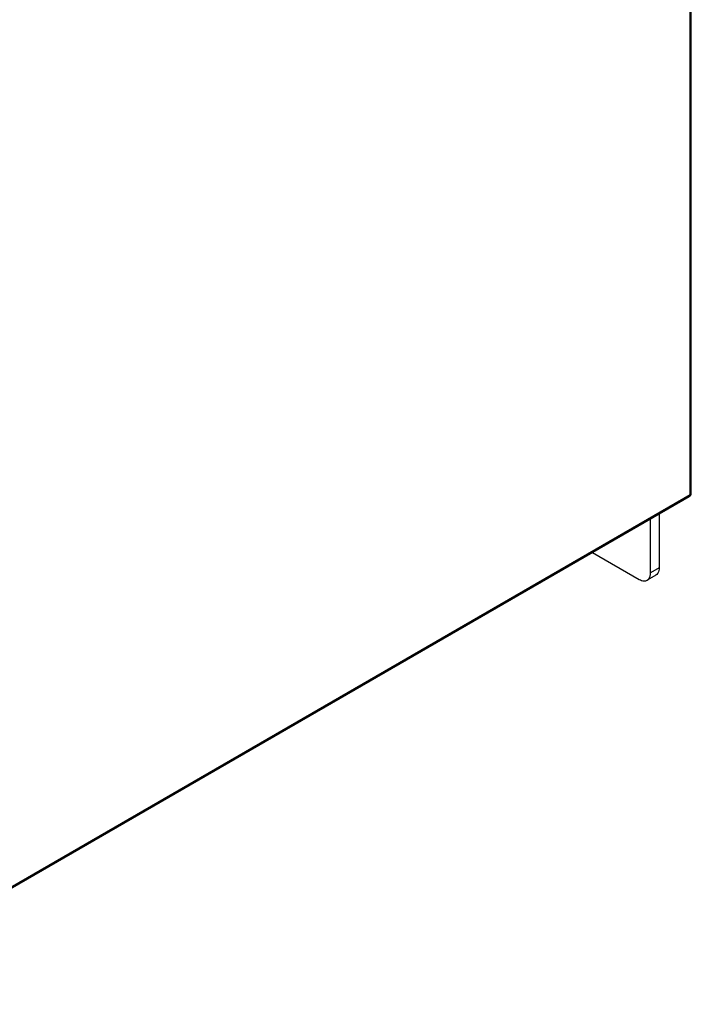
# Model space of a CAD drawing. Header units: millimetres. Extents: x 0 to 1189, y 0 to 841.
# Tile 58 of 67: x 1067 to 1109, y 517 to 578. Entities that reach past the tile are written whole.
import ezdxf

# ---------------------------------------------------------------- set-up
doc = ezdxf.new("R2010")
doc.units = ezdxf.units.MM
doc.header["$LTSCALE"] = 65.395
doc.layers.get('0').update_dxf_attribs({"linetype": 'CONTINUOUS'})

msp = doc.modelspace()

# ---------------------------------------------------------------- linework, layer by layer
at = {"color": 9, "linetype": 'CONTINUOUS'}
for p, q in [((1108.5577, 548.6321), (1108.5577, 735.8623)), ((1053.4828, 516.8348), (1108.5577, 548.6321)), ((1106.6105, 544.0408), (1106.0801, 543.7346))]:
    msp.add_line(p, q, dxfattribs=at)
at = {"color": 7, "linetype": 'CONTINUOUS'}
for p, q in [((1108.6309, 548.7342), (1108.6309, 735.9644)), ((1053.4311, 516.7204), (1108.5059, 548.5177)), ((1106.6105, 547.4233), (1106.6105, 544.0408)), ((1106.4033, 543.583), (1105.873, 543.2768))]:
    msp.add_line(p, q, dxfattribs=at)
at = {"color": 3, "linetype": 'CONTINUOUS'}
for p, q in [((1106.0801, 543.7346), (1106.0801, 547.1171)), ((1102.4436, 545.0176), (1105.373, 543.3264))]:
    msp.add_line(p, q, dxfattribs=at)
at = {"color": 7, "linetype": 'CONTINUOUS'}
msp.add_arc((1108.3809, 548.7342), 0.25, 300.029141, 359.971135, dxfattribs=at)
at = {"color": 9, "linetype": 'CONTINUOUS'}
for points, knots in [([(1108.5577, 548.6321), (1108.5687, 548.6384), (1108.5886, 548.6521), (1108.6123, 548.6771), (1108.6274, 548.7048), (1108.6309, 548.7246), (1108.6309, 548.7341)], [0, 0, 0, 0, 0.2897855, 0.5490395, 0.7822299, 1, 1, 1, 1]), ([(1108.5577, 548.6321), (1108.5577, 548.6194), (1108.5558, 548.5954), (1108.546, 548.5623), (1108.5296, 548.5354), (1108.5142, 548.5225), (1108.506, 548.5177)], [0, 0, 0, 0, 0.2897836, 0.5490374, 0.7822288, 1, 1, 1, 1])]:
    msp.add_open_spline(points, degree=3, knots=knots, dxfattribs=at)
at = {"color": 7, "linetype": 'CONTINUOUS'}
msp.add_open_spline([(1106.6105, 544.0408), (1106.6105, 543.9902), (1106.5991, 543.8211), (1106.508, 543.6435), (1106.4033, 543.583)], degree=3, knots=[0, 0, 0, 0, 0.2949646, 1, 1, 1, 1], dxfattribs=at)
at = {"color": 3, "linetype": 'CONTINUOUS'}
for points, knots in [([(1105.373, 543.3264), (1105.4168, 543.3011), (1105.569, 543.2263), (1105.7683, 543.2164), (1105.873, 543.2768)], [0, 0, 0, 0, 0.2949634, 1, 1, 1, 1]), ([(1105.873, 543.2768), (1105.906, 543.2959), (1106.0409, 543.4093), (1106.0801, 543.6003), (1106.0801, 543.7346)], [0, 0, 0, 0, 0.2208585, 1, 1, 1, 1])]:
    msp.add_open_spline(points, degree=3, knots=knots, dxfattribs=at)

doc.saveas('drawing.dxf')
